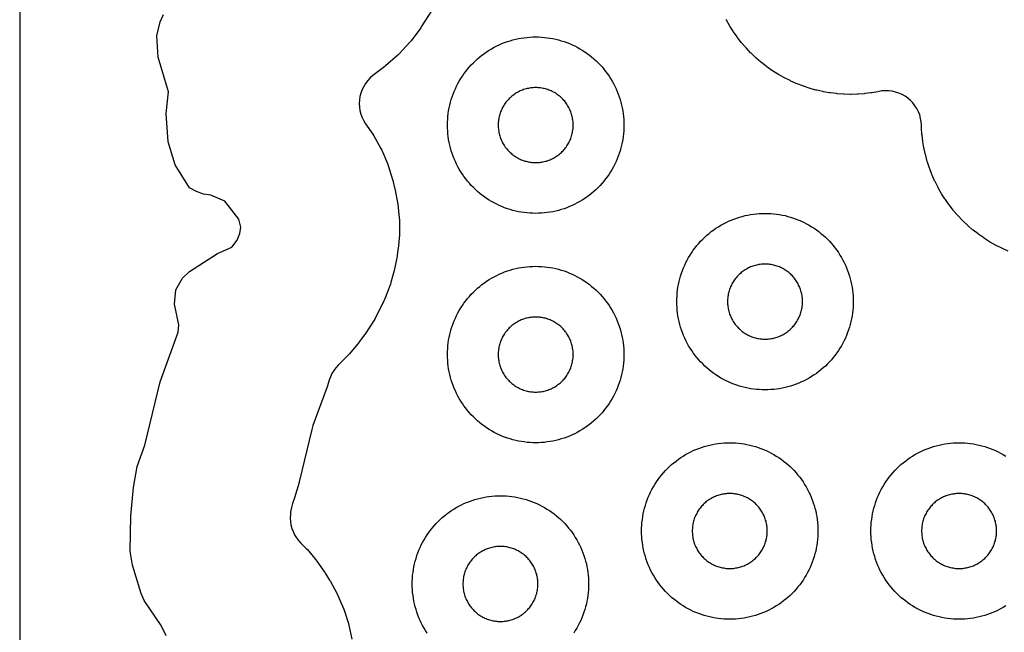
# Model space of a CAD drawing. Header units: millimetres. Extents: x 0 to 2500, y 0 to 1250.
# Tile 31 of 140: x 0 to 112, y 645 to 714. Entities that reach past the tile are written whole.
import ezdxf

# ---------------------------------------------------------------- set-up
doc = ezdxf.new("R2010")
doc.units = ezdxf.units.MM
doc.layers.add('CUT', color=1, linetype='Continuous')
doc.layers.add('SHEET_BORDER_NOCUT', color=8, linetype='Continuous')

msp = doc.modelspace()

# ---------------------------------------------------------------- linework, layer by layer
at = {"layer": 'CUT'}
for points in [[(46.78, 715.55), (45.52, 713.63), (45.46, 713.54), (44.37, 712.06), (44.23, 711.89), (43.03, 710.58), (42.87, 710.42), (41.48, 709.22), (41.39, 709.15), (40.05, 708.11), (39.74, 707.85), (39.46, 707.55), (39.22, 707.23), (39, 706.89), (38.82, 706.52), (38.68, 706.14), (38.58, 705.75), (38.52, 705.35), (38.5, 704.94), (38.52, 704.54), (38.58, 704.14), (38.68, 703.75), (38.83, 703.37), (39, 703), (39.22, 702.66), (40.05, 701.46), (40.16, 701.29), (40.96, 699.84), (41.05, 699.66), (41.7, 698.14), (41.77, 697.94), (42.27, 696.32), (42.3, 696.22), (42.51, 695.4), (42.53, 695.31), (42.85, 693.74), (42.87, 693.55), (43.03, 692), (43.04, 691.81), (43.05, 690.26), (43.04, 690.06), (42.9, 688.47), (42.88, 688.37), (42.79, 687.73), (42.78, 687.64), (42.51, 686.19), (42.47, 686.02), (42.08, 684.65), (42.02, 684.48), (41.5, 683.11), (41.47, 683.02), (41.19, 682.38), (41.14, 682.27), (40.29, 680.58), (40.17, 680.38), (39.13, 678.79), (39.06, 678.69), (38.53, 677.97), (38.47, 677.89), (37.39, 676.58), (37.25, 676.43), (36.11, 675.31), (35.84, 675.01), (35.6, 674.69), (35.39, 674.34), (35.22, 673.98), (35.08, 673.6), (34.89, 672.95), (34.85, 672.84), (33.25, 668.44), (33.12, 668.01), (31.7, 662.08), (31.67, 661.98), (31.16, 660.26), (31.13, 660.16), (30.94, 659.62), (30.8, 659.15), (30.72, 658.67), (30.69, 658.37), (30.68, 657.97), (30.7, 657.58), (30.75, 657.19), (30.85, 656.8), (30.99, 656.43), (31.16, 656.07), (31.37, 655.74), (31.6, 655.42), (31.87, 655.13), (32.48, 654.53), (32.61, 654.39), (33.58, 653.23), (33.7, 653.08), (34.59, 651.8), (34.64, 651.72), (35.13, 650.93), (35.18, 650.84), (35.99, 649.39), (36.08, 649.21), (36.72, 647.73), (36.79, 647.54), (37.27, 646.01), (37.32, 645.82), (37.65, 644.24)], [(16.6, 644.62), (16.03, 645.8), (14.12, 648.62), (13.79, 649.42), (12.79, 652.63), (12.51, 654.22), (12.6, 658.23), (12.91, 661.44), (13.33, 663.82), (14.19, 666.24), (15.91, 673.42), (17.96, 679.04), (18.05, 679.88), (17.55, 682.22), (17.7, 683.82), (18.44, 685.15), (19.25, 685.92), (22.43, 687.94), (24.04, 688.66), (24.64, 689.47), (24.96, 690.21), (25.07, 690.94), (24.84, 691.85), (23.25, 693.89), (21.68, 694.58), (20.84, 694.66), (20.05, 694.96), (19.24, 695.39), (17.64, 697.99), (16.85, 700.62), (16.59, 703.82), (16.87, 706.26), (15.7, 710.21), (15.55, 712.63), (15.92, 714.21), (16.29, 715.04)], [(112.05, 688.23), (111.42, 688.5), (111.33, 688.55), (110.72, 688.86), (110.63, 688.9), (110.04, 689.24), (109.95, 689.29), (109.37, 689.66), (109.29, 689.71), (108.73, 690.11), (108.65, 690.17), (108.11, 690.59), (108.03, 690.65), (107.51, 691.1), (107.44, 691.17), (106.94, 691.64), (106.87, 691.71), (106.4, 692.21), (106.33, 692.28), (105.88, 692.8), (105.82, 692.88), (105.4, 693.42), (105.34, 693.5), (104.94, 694.06), (104.89, 694.14), (104.52, 694.72), (104.47, 694.8), (104.13, 695.4), (104.09, 695.49), (103.78, 696.1), (103.73, 696.19), (103.46, 696.82), (103.42, 696.91), (103.17, 697.55), (103.14, 697.64), (102.92, 698.3), (102.89, 698.39), (102.71, 699.05), (102.69, 699.15), (102.54, 699.82), (102.52, 699.91), (102.4, 700.59), (102.39, 700.69), (102.3, 701.37), (102.29, 701.47), (102.24, 702.15), (102.24, 702.25), (102.23, 702.5), (102.2, 702.89), (102.13, 703.27), (102.03, 703.65), (101.89, 704.02), (101.71, 704.37), (101.5, 704.7), (101.26, 705.01), (100.99, 705.29), (100.69, 705.55), (100.37, 705.78), (100.03, 705.97), (99.67, 706.13), (99.3, 706.25), (98.92, 706.34), (98.53, 706.39), (98.13, 706.4), (97.74, 706.37), (97.43, 706.31), (97.43, 706.32), (97.28, 706.29), (96.61, 706.17), (96.51, 706.15), (95.83, 706.07), (95.73, 706.06), (95.04, 706.01), (94.95, 706.01), (94.26, 705.99), (94.16, 705.99), (93.47, 706.01), (93.38, 706.01), (92.69, 706.06), (92.59, 706.07), (91.91, 706.15), (91.81, 706.17), (91.14, 706.29), (91.04, 706.31), (90.37, 706.46), (90.27, 706.48), (89.61, 706.66), (89.52, 706.69), (88.87, 706.91), (88.77, 706.94), (88.13, 707.19), (88.04, 707.23), (87.41, 707.5), (87.33, 707.55), (86.71, 707.86), (86.62, 707.9), (86.03, 708.24), (85.94, 708.29), (85.36, 708.66), (85.28, 708.71), (84.72, 709.11), (84.64, 709.17), (84.1, 709.59), (84.02, 709.65), (83.5, 710.1), (83.43, 710.17), (82.93, 710.64), (82.86, 710.71), (82.39, 711.21), (82.32, 711.28), (81.87, 711.8), (81.81, 711.88), (81.39, 712.42), (81.33, 712.5), (80.93, 713.06), (80.88, 713.14), (80.51, 713.72), (80.46, 713.8), (80.12, 714.4), (80.08, 714.49)], [(111.78, 648.01), (111.5, 647.84), (111.21, 647.68), (110.92, 647.53), (110.63, 647.39), (110.33, 647.26), (110.02, 647.14), (109.71, 647.03), (109.4, 646.93), (109.09, 646.84), (108.77, 646.76), (108.45, 646.69), (108.13, 646.63), (107.81, 646.59), (107.48, 646.55), (107.15, 646.52), (106.83, 646.51), (106.5, 646.5), (106.17, 646.51), (105.85, 646.52), (105.52, 646.55), (105.2, 646.59), (104.87, 646.63), (104.55, 646.69), (104.23, 646.76), (103.91, 646.84), (103.6, 646.93), (103.29, 647.03), (102.98, 647.14), (102.67, 647.26), (102.37, 647.39), (102.08, 647.53), (101.79, 647.68), (101.5, 647.84), (101.22, 648.01), (100.94, 648.19), (100.68, 648.37), (100.41, 648.57), (100.16, 648.77), (99.91, 648.98), (99.66, 649.2), (99.43, 649.43), (99.2, 649.66), (98.98, 649.91), (98.77, 650.16), (98.57, 650.41), (98.37, 650.68), (98.19, 650.94), (98.01, 651.22), (97.84, 651.5), (97.68, 651.79), (97.53, 652.08), (97.39, 652.37), (97.26, 652.67), (97.14, 652.98), (97.03, 653.29), (96.93, 653.6), (96.84, 653.91), (96.76, 654.23), (96.69, 654.55), (96.63, 654.87), (96.59, 655.2), (96.55, 655.52), (96.52, 655.85), (96.51, 656.17), (96.5, 656.5), (96.51, 656.83), (96.52, 657.15), (96.55, 657.48), (96.59, 657.81), (96.63, 658.13), (96.69, 658.45), (96.76, 658.77), (96.84, 659.09), (96.93, 659.4), (97.03, 659.71), (97.14, 660.02), (97.26, 660.33), (97.39, 660.63), (97.53, 660.92), (97.68, 661.21), (97.84, 661.5), (98.01, 661.78), (98.19, 662.06), (98.37, 662.33), (98.57, 662.59), (98.77, 662.84), (98.98, 663.09), (99.2, 663.34), (99.43, 663.57), (99.66, 663.8), (99.91, 664.02), (100.16, 664.23), (100.41, 664.43), (100.68, 664.63), (100.94, 664.82), (101.22, 664.99), (101.5, 665.16), (101.79, 665.32), (102.08, 665.47), (102.37, 665.61), (102.67, 665.74), (102.98, 665.86), (103.29, 665.97), (103.6, 666.07), (103.91, 666.16), (104.23, 666.24), (104.55, 666.31), (104.87, 666.37), (105.2, 666.41), (105.52, 666.45), (105.85, 666.48), (106.17, 666.49), (106.5, 666.5), (106.83, 666.49), (107.15, 666.48), (107.48, 666.45), (107.81, 666.41), (108.13, 666.37), (108.45, 666.31), (108.77, 666.24), (109.09, 666.16), (109.4, 666.07), (109.71, 665.97), (110.02, 665.86), (110.33, 665.74), (110.63, 665.61), (110.92, 665.47), (111.21, 665.32), (111.5, 665.16), (111.78, 664.99)], [(46.19, 644.94), (46.01, 645.22), (45.84, 645.5), (45.68, 645.79), (45.53, 646.08), (45.39, 646.37), (45.26, 646.67), (45.14, 646.98), (45.03, 647.29), (44.93, 647.6), (44.84, 647.91), (44.76, 648.23), (44.69, 648.55), (44.63, 648.87), (44.59, 649.2), (44.55, 649.52), (44.52, 649.85), (44.51, 650.17), (44.5, 650.5), (44.51, 650.83), (44.52, 651.15), (44.55, 651.48), (44.59, 651.81), (44.63, 652.13), (44.69, 652.45), (44.76, 652.77), (44.84, 653.09), (44.93, 653.4), (45.03, 653.71), (45.14, 654.02), (45.26, 654.33), (45.39, 654.63), (45.53, 654.92), (45.68, 655.21), (45.84, 655.5), (46.01, 655.78), (46.19, 656.06), (46.37, 656.33), (46.57, 656.59), (46.77, 656.84), (46.98, 657.09), (47.2, 657.34), (47.43, 657.57), (47.66, 657.8), (47.91, 658.02), (48.16, 658.23), (48.41, 658.43), (48.68, 658.63), (48.94, 658.82), (49.22, 658.99), (49.5, 659.16), (49.79, 659.32), (50.08, 659.47), (50.37, 659.61), (50.67, 659.74), (50.98, 659.86), (51.29, 659.97), (51.6, 660.07), (51.91, 660.16), (52.23, 660.24), (52.55, 660.31), (52.87, 660.37), (53.2, 660.41), (53.52, 660.45), (53.85, 660.48), (54.17, 660.49), (54.5, 660.5), (54.83, 660.49), (55.15, 660.48), (55.48, 660.45), (55.81, 660.41), (56.13, 660.37), (56.45, 660.31), (56.77, 660.24), (57.09, 660.16), (57.4, 660.07), (57.71, 659.97), (58.02, 659.86), (58.33, 659.74), (58.63, 659.61), (58.92, 659.47), (59.21, 659.32), (59.5, 659.16), (59.78, 658.99), (60.06, 658.82), (60.33, 658.63), (60.59, 658.43), (60.84, 658.23), (61.09, 658.02), (61.34, 657.8), (61.57, 657.57), (61.8, 657.34), (62.02, 657.09), (62.23, 656.84), (62.43, 656.59), (62.63, 656.33), (62.82, 656.06), (62.99, 655.78), (63.16, 655.5), (63.32, 655.21), (63.47, 654.92), (63.61, 654.63), (63.74, 654.33), (63.86, 654.02), (63.97, 653.71), (64.07, 653.4), (64.16, 653.09), (64.24, 652.77), (64.31, 652.45), (64.37, 652.13), (64.41, 651.81), (64.45, 651.48), (64.48, 651.15), (64.49, 650.83), (64.5, 650.5), (64.49, 650.17), (64.48, 649.85), (64.45, 649.52), (64.41, 649.2), (64.37, 648.87), (64.31, 648.55), (64.24, 648.23), (64.16, 647.91), (64.07, 647.6), (63.97, 647.29), (63.86, 646.98), (63.74, 646.67), (63.61, 646.37), (63.47, 646.08), (63.32, 645.79), (63.16, 645.5), (62.99, 645.22), (62.82, 644.94)]]:
    msp.add_lwpolyline(points, dxfattribs=at)
for points in [[(68.49, 702.17), (68.48, 701.85), (68.45, 701.52), (68.41, 701.2), (68.37, 700.87), (68.31, 700.55), (68.24, 700.23), (68.16, 699.91), (68.07, 699.6), (67.97, 699.29), (67.86, 698.98), (67.74, 698.67), (67.61, 698.37), (67.47, 698.08), (67.32, 697.79), (67.16, 697.5), (66.99, 697.22), (66.82, 696.94), (66.63, 696.68), (66.43, 696.41), (66.23, 696.16), (66.02, 695.91), (65.8, 695.66), (65.57, 695.43), (65.34, 695.2), (65.09, 694.98), (64.84, 694.77), (64.59, 694.57), (64.33, 694.37), (64.06, 694.19), (63.78, 694.01), (63.5, 693.84), (63.21, 693.68), (62.92, 693.53), (62.63, 693.39), (62.33, 693.26), (62.02, 693.14), (61.71, 693.03), (61.4, 692.93), (61.09, 692.84), (60.77, 692.76), (60.45, 692.69), (60.13, 692.63), (59.81, 692.59), (59.48, 692.55), (59.15, 692.52), (58.83, 692.51), (58.5, 692.5), (58.17, 692.51), (57.85, 692.52), (57.52, 692.55), (57.2, 692.59), (56.87, 692.63), (56.55, 692.69), (56.23, 692.76), (55.91, 692.84), (55.6, 692.93), (55.29, 693.03), (54.98, 693.14), (54.67, 693.26), (54.37, 693.39), (54.08, 693.53), (53.79, 693.68), (53.5, 693.84), (53.22, 694.01), (52.94, 694.19), (52.68, 694.37), (52.41, 694.57), (52.16, 694.77), (51.91, 694.98), (51.66, 695.2), (51.43, 695.43), (51.2, 695.66), (50.98, 695.91), (50.77, 696.16), (50.57, 696.41), (50.37, 696.68), (50.19, 696.94), (50.01, 697.22), (49.84, 697.5), (49.68, 697.79), (49.53, 698.08), (49.39, 698.37), (49.26, 698.67), (49.14, 698.98), (49.03, 699.29), (48.93, 699.6), (48.84, 699.91), (48.76, 700.23), (48.69, 700.55), (48.63, 700.87), (48.59, 701.2), (48.55, 701.52), (48.52, 701.85), (48.51, 702.17), (48.5, 702.5), (48.51, 702.83), (48.52, 703.15), (48.55, 703.48), (48.59, 703.81), (48.63, 704.13), (48.69, 704.45), (48.76, 704.77), (48.84, 705.09), (48.93, 705.4), (49.03, 705.71), (49.14, 706.02), (49.26, 706.33), (49.39, 706.63), (49.53, 706.92), (49.68, 707.21), (49.84, 707.5), (50.01, 707.78), (50.19, 708.06), (50.37, 708.33), (50.57, 708.59), (50.77, 708.84), (50.98, 709.09), (51.2, 709.34), (51.43, 709.57), (51.66, 709.8), (51.91, 710.02), (52.16, 710.23), (52.41, 710.43), (52.68, 710.63), (52.94, 710.82), (53.22, 710.99), (53.5, 711.16), (53.79, 711.32), (54.08, 711.47), (54.37, 711.61), (54.67, 711.74), (54.98, 711.86), (55.29, 711.97), (55.6, 712.07), (55.91, 712.16), (56.23, 712.24), (56.55, 712.31), (56.87, 712.37), (57.2, 712.41), (57.52, 712.45), (57.85, 712.48), (58.17, 712.49), (58.5, 712.5), (58.83, 712.49), (59.15, 712.48), (59.48, 712.45), (59.81, 712.41), (60.13, 712.37), (60.45, 712.31), (60.77, 712.24), (61.09, 712.16), (61.4, 712.07), (61.71, 711.97), (62.02, 711.86), (62.33, 711.74), (62.63, 711.61), (62.92, 711.47), (63.21, 711.32), (63.5, 711.16), (63.78, 710.99), (64.06, 710.82), (64.33, 710.63), (64.59, 710.43), (64.84, 710.23), (65.09, 710.02), (65.34, 709.8), (65.57, 709.57), (65.8, 709.34), (66.02, 709.09), (66.23, 708.84), (66.43, 708.59), (66.63, 708.33), (66.82, 708.06), (66.99, 707.78), (67.16, 707.5), (67.32, 707.21), (67.47, 706.92), (67.61, 706.63), (67.74, 706.33), (67.86, 706.02), (67.97, 705.71), (68.07, 705.4), (68.16, 705.09), (68.24, 704.77), (68.31, 704.45), (68.37, 704.13), (68.41, 703.81), (68.45, 703.48), (68.48, 703.15), (68.49, 702.83), (68.5, 702.5)], [(62.75, 702.64), (62.74, 702.78), (62.73, 702.92), (62.71, 703.06), (62.69, 703.19), (62.67, 703.33), (62.64, 703.47), (62.61, 703.6), (62.57, 703.73), (62.52, 703.87), (62.48, 704), (62.43, 704.13), (62.37, 704.25), (62.31, 704.38), (62.25, 704.5), (62.18, 704.63), (62.11, 704.74), (62.03, 704.86), (61.95, 704.98), (61.87, 705.09), (61.79, 705.2), (61.7, 705.3), (61.6, 705.41), (61.51, 705.51), (61.41, 705.6), (61.3, 705.7), (61.2, 705.79), (61.09, 705.87), (60.98, 705.95), (60.86, 706.03), (60.74, 706.11), (60.63, 706.18), (60.5, 706.25), (60.38, 706.31), (60.25, 706.37), (60.13, 706.43), (60, 706.48), (59.87, 706.52), (59.73, 706.57), (59.6, 706.61), (59.47, 706.64), (59.33, 706.67), (59.19, 706.69), (59.06, 706.71), (58.92, 706.73), (58.78, 706.74), (58.64, 706.75), (58.5, 706.75), (58.36, 706.75), (58.22, 706.74), (58.08, 706.73), (57.95, 706.71), (57.81, 706.69), (57.67, 706.67), (57.54, 706.64), (57.4, 706.61), (57.27, 706.57), (57.13, 706.52), (57, 706.48), (56.87, 706.43), (56.75, 706.37), (56.62, 706.31), (56.5, 706.25), (56.38, 706.18), (56.26, 706.11), (56.14, 706.03), (56.02, 705.95), (55.91, 705.87), (55.8, 705.79), (55.7, 705.7), (55.6, 705.6), (55.5, 705.51), (55.4, 705.41), (55.31, 705.3), (55.22, 705.2), (55.13, 705.09), (55.05, 704.98), (54.97, 704.86), (54.89, 704.74), (54.82, 704.63), (54.75, 704.5), (54.69, 704.38), (54.63, 704.25), (54.57, 704.13), (54.52, 704), (54.48, 703.87), (54.43, 703.73), (54.4, 703.6), (54.36, 703.47), (54.33, 703.33), (54.31, 703.19), (54.29, 703.06), (54.27, 702.92), (54.26, 702.78), (54.25, 702.64), (54.25, 702.5), (54.25, 702.36), (54.26, 702.22), (54.27, 702.08), (54.29, 701.95), (54.31, 701.81), (54.33, 701.67), (54.36, 701.54), (54.4, 701.4), (54.43, 701.27), (54.48, 701.13), (54.52, 701), (54.57, 700.87), (54.63, 700.75), (54.69, 700.62), (54.75, 700.5), (54.82, 700.38), (54.89, 700.26), (54.97, 700.14), (55.05, 700.02), (55.13, 699.91), (55.22, 699.8), (55.31, 699.7), (55.4, 699.6), (55.5, 699.5), (55.6, 699.4), (55.7, 699.31), (55.8, 699.22), (55.91, 699.13), (56.02, 699.05), (56.14, 698.97), (56.26, 698.89), (56.38, 698.82), (56.5, 698.75), (56.62, 698.69), (56.75, 698.63), (56.87, 698.57), (57, 698.52), (57.13, 698.48), (57.27, 698.43), (57.4, 698.4), (57.54, 698.36), (57.67, 698.33), (57.81, 698.31), (57.95, 698.29), (58.08, 698.27), (58.22, 698.26), (58.36, 698.25), (58.5, 698.25), (58.64, 698.25), (58.78, 698.26), (58.92, 698.27), (59.06, 698.29), (59.19, 698.31), (59.33, 698.33), (59.47, 698.36), (59.6, 698.4), (59.73, 698.43), (59.87, 698.48), (60, 698.52), (60.13, 698.57), (60.25, 698.63), (60.38, 698.69), (60.5, 698.75), (60.63, 698.82), (60.74, 698.89), (60.86, 698.97), (60.98, 699.05), (61.09, 699.13), (61.2, 699.22), (61.3, 699.31), (61.41, 699.4), (61.51, 699.5), (61.6, 699.6), (61.7, 699.7), (61.79, 699.8), (61.87, 699.91), (61.95, 700.02), (62.03, 700.14), (62.11, 700.26), (62.18, 700.38), (62.25, 700.5), (62.31, 700.62), (62.37, 700.75), (62.43, 700.87), (62.48, 701), (62.52, 701.13), (62.57, 701.27), (62.61, 701.4), (62.64, 701.54), (62.67, 701.67), (62.69, 701.81), (62.71, 701.95), (62.73, 702.08), (62.74, 702.22), (62.75, 702.36), (62.75, 702.5)], [(94.49, 682.17), (94.48, 681.85), (94.45, 681.52), (94.41, 681.2), (94.37, 680.87), (94.31, 680.55), (94.24, 680.23), (94.16, 679.91), (94.07, 679.6), (93.97, 679.29), (93.86, 678.98), (93.74, 678.67), (93.61, 678.37), (93.47, 678.08), (93.32, 677.79), (93.16, 677.5), (92.99, 677.22), (92.82, 676.94), (92.63, 676.68), (92.43, 676.41), (92.23, 676.16), (92.02, 675.91), (91.8, 675.66), (91.57, 675.43), (91.34, 675.2), (91.09, 674.98), (90.84, 674.77), (90.59, 674.57), (90.33, 674.37), (90.06, 674.19), (89.78, 674.01), (89.5, 673.84), (89.21, 673.68), (88.92, 673.53), (88.63, 673.39), (88.33, 673.26), (88.02, 673.14), (87.71, 673.03), (87.4, 672.93), (87.09, 672.84), (86.77, 672.76), (86.45, 672.69), (86.13, 672.63), (85.81, 672.59), (85.48, 672.55), (85.15, 672.52), (84.83, 672.51), (84.5, 672.5), (84.17, 672.51), (83.85, 672.52), (83.52, 672.55), (83.2, 672.59), (82.87, 672.63), (82.55, 672.69), (82.23, 672.76), (81.91, 672.84), (81.6, 672.93), (81.29, 673.03), (80.98, 673.14), (80.67, 673.26), (80.37, 673.39), (80.08, 673.53), (79.79, 673.68), (79.5, 673.84), (79.22, 674.01), (78.94, 674.19), (78.68, 674.37), (78.41, 674.57), (78.16, 674.77), (77.91, 674.98), (77.66, 675.2), (77.43, 675.43), (77.2, 675.66), (76.98, 675.91), (76.77, 676.16), (76.57, 676.41), (76.37, 676.68), (76.19, 676.94), (76.01, 677.22), (75.84, 677.5), (75.68, 677.79), (75.53, 678.08), (75.39, 678.37), (75.26, 678.67), (75.14, 678.98), (75.03, 679.29), (74.93, 679.6), (74.84, 679.91), (74.76, 680.23), (74.69, 680.55), (74.63, 680.87), (74.59, 681.2), (74.55, 681.52), (74.52, 681.85), (74.51, 682.17), (74.5, 682.5), (74.51, 682.83), (74.52, 683.15), (74.55, 683.48), (74.59, 683.81), (74.63, 684.13), (74.69, 684.45), (74.76, 684.77), (74.84, 685.09), (74.93, 685.4), (75.03, 685.71), (75.14, 686.02), (75.26, 686.33), (75.39, 686.63), (75.53, 686.92), (75.68, 687.21), (75.84, 687.5), (76.01, 687.78), (76.19, 688.06), (76.37, 688.33), (76.57, 688.59), (76.77, 688.84), (76.98, 689.09), (77.2, 689.34), (77.43, 689.57), (77.66, 689.8), (77.91, 690.02), (78.16, 690.23), (78.41, 690.43), (78.68, 690.63), (78.94, 690.82), (79.22, 690.99), (79.5, 691.16), (79.79, 691.32), (80.08, 691.47), (80.37, 691.61), (80.67, 691.74), (80.98, 691.86), (81.29, 691.97), (81.6, 692.07), (81.91, 692.16), (82.23, 692.24), (82.55, 692.31), (82.87, 692.37), (83.2, 692.41), (83.52, 692.45), (83.85, 692.48), (84.17, 692.49), (84.5, 692.5), (84.83, 692.49), (85.15, 692.48), (85.48, 692.45), (85.81, 692.41), (86.13, 692.37), (86.45, 692.31), (86.77, 692.24), (87.09, 692.16), (87.4, 692.07), (87.71, 691.97), (88.02, 691.86), (88.33, 691.74), (88.63, 691.61), (88.92, 691.47), (89.21, 691.32), (89.5, 691.16), (89.78, 690.99), (90.06, 690.82), (90.33, 690.63), (90.59, 690.43), (90.84, 690.23), (91.09, 690.02), (91.34, 689.8), (91.57, 689.57), (91.8, 689.34), (92.02, 689.09), (92.23, 688.84), (92.43, 688.59), (92.63, 688.33), (92.82, 688.06), (92.99, 687.78), (93.16, 687.5), (93.32, 687.21), (93.47, 686.92), (93.61, 686.63), (93.74, 686.33), (93.86, 686.02), (93.97, 685.71), (94.07, 685.4), (94.16, 685.09), (94.24, 684.77), (94.31, 684.45), (94.37, 684.13), (94.41, 683.81), (94.45, 683.48), (94.48, 683.15), (94.49, 682.83), (94.5, 682.5)], [(68.49, 676.17), (68.48, 675.85), (68.45, 675.52), (68.41, 675.2), (68.37, 674.87), (68.31, 674.55), (68.24, 674.23), (68.16, 673.91), (68.07, 673.6), (67.97, 673.29), (67.86, 672.98), (67.74, 672.67), (67.61, 672.37), (67.47, 672.08), (67.32, 671.79), (67.16, 671.5), (66.99, 671.22), (66.82, 670.94), (66.63, 670.68), (66.43, 670.41), (66.23, 670.16), (66.02, 669.91), (65.8, 669.66), (65.57, 669.43), (65.34, 669.2), (65.09, 668.98), (64.84, 668.77), (64.59, 668.57), (64.33, 668.37), (64.06, 668.19), (63.78, 668.01), (63.5, 667.84), (63.21, 667.68), (62.92, 667.53), (62.63, 667.39), (62.33, 667.26), (62.02, 667.14), (61.71, 667.03), (61.4, 666.93), (61.09, 666.84), (60.77, 666.76), (60.45, 666.69), (60.13, 666.63), (59.81, 666.59), (59.48, 666.55), (59.15, 666.52), (58.83, 666.51), (58.5, 666.5), (58.17, 666.51), (57.85, 666.52), (57.52, 666.55), (57.2, 666.59), (56.87, 666.63), (56.55, 666.69), (56.23, 666.76), (55.91, 666.84), (55.6, 666.93), (55.29, 667.03), (54.98, 667.14), (54.67, 667.26), (54.37, 667.39), (54.08, 667.53), (53.79, 667.68), (53.5, 667.84), (53.22, 668.01), (52.94, 668.19), (52.68, 668.37), (52.41, 668.57), (52.16, 668.77), (51.91, 668.98), (51.66, 669.2), (51.43, 669.43), (51.2, 669.66), (50.98, 669.91), (50.77, 670.16), (50.57, 670.41), (50.37, 670.68), (50.19, 670.94), (50.01, 671.22), (49.84, 671.5), (49.68, 671.79), (49.53, 672.08), (49.39, 672.37), (49.26, 672.67), (49.14, 672.98), (49.03, 673.29), (48.93, 673.6), (48.84, 673.91), (48.76, 674.23), (48.69, 674.55), (48.63, 674.87), (48.59, 675.2), (48.55, 675.52), (48.52, 675.85), (48.51, 676.17), (48.5, 676.5), (48.51, 676.83), (48.52, 677.15), (48.55, 677.48), (48.59, 677.81), (48.63, 678.13), (48.69, 678.45), (48.76, 678.77), (48.84, 679.09), (48.93, 679.4), (49.03, 679.71), (49.14, 680.02), (49.26, 680.33), (49.39, 680.63), (49.53, 680.92), (49.68, 681.21), (49.84, 681.5), (50.01, 681.78), (50.19, 682.06), (50.37, 682.33), (50.57, 682.59), (50.77, 682.84), (50.98, 683.09), (51.2, 683.34), (51.43, 683.57), (51.66, 683.8), (51.91, 684.02), (52.16, 684.23), (52.41, 684.43), (52.68, 684.63), (52.94, 684.82), (53.22, 684.99), (53.5, 685.16), (53.79, 685.32), (54.08, 685.47), (54.37, 685.61), (54.67, 685.74), (54.98, 685.86), (55.29, 685.97), (55.6, 686.07), (55.91, 686.16), (56.23, 686.24), (56.55, 686.31), (56.87, 686.37), (57.2, 686.41), (57.52, 686.45), (57.85, 686.48), (58.17, 686.49), (58.5, 686.5), (58.83, 686.49), (59.15, 686.48), (59.48, 686.45), (59.81, 686.41), (60.13, 686.37), (60.45, 686.31), (60.77, 686.24), (61.09, 686.16), (61.4, 686.07), (61.71, 685.97), (62.02, 685.86), (62.33, 685.74), (62.63, 685.61), (62.92, 685.47), (63.21, 685.32), (63.5, 685.16), (63.78, 684.99), (64.06, 684.82), (64.33, 684.63), (64.59, 684.43), (64.84, 684.23), (65.09, 684.02), (65.34, 683.8), (65.57, 683.57), (65.8, 683.34), (66.02, 683.09), (66.23, 682.84), (66.43, 682.59), (66.63, 682.33), (66.82, 682.06), (66.99, 681.78), (67.16, 681.5), (67.32, 681.21), (67.47, 680.92), (67.61, 680.63), (67.74, 680.33), (67.86, 680.02), (67.97, 679.71), (68.07, 679.4), (68.16, 679.09), (68.24, 678.77), (68.31, 678.45), (68.37, 678.13), (68.41, 677.81), (68.45, 677.48), (68.48, 677.15), (68.49, 676.83), (68.5, 676.5)], [(88.75, 682.64), (88.74, 682.78), (88.73, 682.92), (88.71, 683.06), (88.69, 683.19), (88.67, 683.33), (88.64, 683.47), (88.61, 683.6), (88.57, 683.73), (88.52, 683.87), (88.48, 684), (88.43, 684.13), (88.37, 684.25), (88.31, 684.38), (88.25, 684.5), (88.18, 684.63), (88.11, 684.74), (88.03, 684.86), (87.95, 684.98), (87.87, 685.09), (87.79, 685.2), (87.7, 685.3), (87.6, 685.41), (87.51, 685.51), (87.41, 685.6), (87.3, 685.7), (87.2, 685.79), (87.09, 685.87), (86.98, 685.95), (86.86, 686.03), (86.74, 686.11), (86.63, 686.18), (86.5, 686.25), (86.38, 686.31), (86.25, 686.37), (86.13, 686.43), (86, 686.48), (85.87, 686.52), (85.73, 686.57), (85.6, 686.61), (85.47, 686.64), (85.33, 686.67), (85.19, 686.69), (85.06, 686.71), (84.92, 686.73), (84.78, 686.74), (84.64, 686.75), (84.5, 686.75), (84.36, 686.75), (84.22, 686.74), (84.08, 686.73), (83.95, 686.71), (83.81, 686.69), (83.67, 686.67), (83.54, 686.64), (83.4, 686.61), (83.27, 686.57), (83.13, 686.52), (83, 686.48), (82.87, 686.43), (82.75, 686.37), (82.62, 686.31), (82.5, 686.25), (82.38, 686.18), (82.26, 686.11), (82.14, 686.03), (82.02, 685.95), (81.91, 685.87), (81.8, 685.79), (81.7, 685.7), (81.6, 685.6), (81.5, 685.51), (81.4, 685.41), (81.31, 685.3), (81.22, 685.2), (81.13, 685.09), (81.05, 684.98), (80.97, 684.86), (80.89, 684.74), (80.82, 684.63), (80.75, 684.5), (80.69, 684.38), (80.63, 684.25), (80.57, 684.13), (80.52, 684), (80.48, 683.87), (80.43, 683.73), (80.4, 683.6), (80.36, 683.47), (80.33, 683.33), (80.31, 683.19), (80.29, 683.06), (80.27, 682.92), (80.26, 682.78), (80.25, 682.64), (80.25, 682.5), (80.25, 682.36), (80.26, 682.22), (80.27, 682.08), (80.29, 681.95), (80.31, 681.81), (80.33, 681.67), (80.36, 681.54), (80.4, 681.4), (80.43, 681.27), (80.48, 681.13), (80.52, 681), (80.57, 680.87), (80.63, 680.75), (80.69, 680.62), (80.75, 680.5), (80.82, 680.38), (80.89, 680.26), (80.97, 680.14), (81.05, 680.02), (81.13, 679.91), (81.22, 679.8), (81.31, 679.7), (81.4, 679.6), (81.5, 679.5), (81.6, 679.4), (81.7, 679.31), (81.8, 679.22), (81.91, 679.13), (82.02, 679.05), (82.14, 678.97), (82.26, 678.89), (82.38, 678.82), (82.5, 678.75), (82.62, 678.69), (82.75, 678.63), (82.87, 678.57), (83, 678.52), (83.13, 678.48), (83.27, 678.43), (83.4, 678.4), (83.54, 678.36), (83.67, 678.33), (83.81, 678.31), (83.95, 678.29), (84.08, 678.27), (84.22, 678.26), (84.36, 678.25), (84.5, 678.25), (84.64, 678.25), (84.78, 678.26), (84.92, 678.27), (85.06, 678.29), (85.19, 678.31), (85.33, 678.33), (85.47, 678.36), (85.6, 678.4), (85.73, 678.43), (85.87, 678.48), (86, 678.52), (86.13, 678.57), (86.25, 678.63), (86.38, 678.69), (86.5, 678.75), (86.63, 678.82), (86.74, 678.89), (86.86, 678.97), (86.98, 679.05), (87.09, 679.13), (87.2, 679.22), (87.3, 679.31), (87.41, 679.4), (87.51, 679.5), (87.6, 679.6), (87.7, 679.7), (87.79, 679.8), (87.87, 679.91), (87.95, 680.02), (88.03, 680.14), (88.11, 680.26), (88.18, 680.38), (88.25, 680.5), (88.31, 680.62), (88.37, 680.75), (88.43, 680.87), (88.48, 681), (88.52, 681.13), (88.57, 681.27), (88.61, 681.4), (88.64, 681.54), (88.67, 681.67), (88.69, 681.81), (88.71, 681.95), (88.73, 682.08), (88.74, 682.22), (88.75, 682.36), (88.75, 682.5)], [(62.75, 676.64), (62.74, 676.78), (62.73, 676.92), (62.71, 677.06), (62.69, 677.19), (62.67, 677.33), (62.64, 677.47), (62.61, 677.6), (62.57, 677.73), (62.52, 677.87), (62.48, 678), (62.43, 678.13), (62.37, 678.25), (62.31, 678.38), (62.25, 678.5), (62.18, 678.63), (62.11, 678.74), (62.03, 678.86), (61.95, 678.98), (61.87, 679.09), (61.79, 679.2), (61.7, 679.3), (61.6, 679.41), (61.51, 679.51), (61.41, 679.6), (61.3, 679.7), (61.2, 679.79), (61.09, 679.87), (60.98, 679.95), (60.86, 680.03), (60.74, 680.11), (60.63, 680.18), (60.5, 680.25), (60.38, 680.31), (60.25, 680.37), (60.13, 680.43), (60, 680.48), (59.87, 680.52), (59.73, 680.57), (59.6, 680.61), (59.47, 680.64), (59.33, 680.67), (59.19, 680.69), (59.06, 680.71), (58.92, 680.73), (58.78, 680.74), (58.64, 680.75), (58.5, 680.75), (58.36, 680.75), (58.22, 680.74), (58.08, 680.73), (57.95, 680.71), (57.81, 680.69), (57.67, 680.67), (57.54, 680.64), (57.4, 680.61), (57.27, 680.57), (57.13, 680.52), (57, 680.48), (56.87, 680.43), (56.75, 680.37), (56.62, 680.31), (56.5, 680.25), (56.38, 680.18), (56.26, 680.11), (56.14, 680.03), (56.02, 679.95), (55.91, 679.87), (55.8, 679.79), (55.7, 679.7), (55.6, 679.6), (55.5, 679.51), (55.4, 679.41), (55.31, 679.3), (55.22, 679.2), (55.13, 679.09), (55.05, 678.98), (54.97, 678.86), (54.89, 678.74), (54.82, 678.63), (54.75, 678.5), (54.69, 678.38), (54.63, 678.25), (54.57, 678.13), (54.52, 678), (54.48, 677.87), (54.43, 677.73), (54.4, 677.6), (54.36, 677.47), (54.33, 677.33), (54.31, 677.19), (54.29, 677.06), (54.27, 676.92), (54.26, 676.78), (54.25, 676.64), (54.25, 676.5), (54.25, 676.36), (54.26, 676.22), (54.27, 676.08), (54.29, 675.95), (54.31, 675.81), (54.33, 675.67), (54.36, 675.54), (54.4, 675.4), (54.43, 675.27), (54.48, 675.13), (54.52, 675), (54.57, 674.87), (54.63, 674.75), (54.69, 674.62), (54.75, 674.5), (54.82, 674.38), (54.89, 674.26), (54.97, 674.14), (55.05, 674.02), (55.13, 673.91), (55.22, 673.8), (55.31, 673.7), (55.4, 673.6), (55.5, 673.5), (55.6, 673.4), (55.7, 673.31), (55.8, 673.22), (55.91, 673.13), (56.02, 673.05), (56.14, 672.97), (56.26, 672.89), (56.38, 672.82), (56.5, 672.75), (56.62, 672.69), (56.75, 672.63), (56.87, 672.57), (57, 672.52), (57.13, 672.48), (57.27, 672.43), (57.4, 672.4), (57.54, 672.36), (57.67, 672.33), (57.81, 672.31), (57.95, 672.29), (58.08, 672.27), (58.22, 672.26), (58.36, 672.25), (58.5, 672.25), (58.64, 672.25), (58.78, 672.26), (58.92, 672.27), (59.06, 672.29), (59.19, 672.31), (59.33, 672.33), (59.47, 672.36), (59.6, 672.4), (59.73, 672.43), (59.87, 672.48), (60, 672.52), (60.13, 672.57), (60.25, 672.63), (60.38, 672.69), (60.5, 672.75), (60.63, 672.82), (60.74, 672.89), (60.86, 672.97), (60.98, 673.05), (61.09, 673.13), (61.2, 673.22), (61.3, 673.31), (61.41, 673.4), (61.51, 673.5), (61.6, 673.6), (61.7, 673.7), (61.79, 673.8), (61.87, 673.91), (61.95, 674.02), (62.03, 674.14), (62.11, 674.26), (62.18, 674.38), (62.25, 674.5), (62.31, 674.62), (62.37, 674.75), (62.43, 674.87), (62.48, 675), (62.52, 675.13), (62.57, 675.27), (62.61, 675.4), (62.64, 675.54), (62.67, 675.67), (62.69, 675.81), (62.71, 675.95), (62.73, 676.08), (62.74, 676.22), (62.75, 676.36), (62.75, 676.5)], [(90.49, 656.17), (90.48, 655.85), (90.45, 655.52), (90.41, 655.2), (90.37, 654.87), (90.31, 654.55), (90.24, 654.23), (90.16, 653.91), (90.07, 653.6), (89.97, 653.29), (89.86, 652.98), (89.74, 652.67), (89.61, 652.37), (89.47, 652.08), (89.32, 651.79), (89.16, 651.5), (88.99, 651.22), (88.82, 650.94), (88.63, 650.68), (88.43, 650.41), (88.23, 650.16), (88.02, 649.91), (87.8, 649.66), (87.57, 649.43), (87.34, 649.2), (87.09, 648.98), (86.84, 648.77), (86.59, 648.57), (86.33, 648.37), (86.06, 648.19), (85.78, 648.01), (85.5, 647.84), (85.21, 647.68), (84.92, 647.53), (84.63, 647.39), (84.33, 647.26), (84.02, 647.14), (83.71, 647.03), (83.4, 646.93), (83.09, 646.84), (82.77, 646.76), (82.45, 646.69), (82.13, 646.63), (81.81, 646.59), (81.48, 646.55), (81.15, 646.52), (80.83, 646.51), (80.5, 646.5), (80.17, 646.51), (79.85, 646.52), (79.52, 646.55), (79.2, 646.59), (78.87, 646.63), (78.55, 646.69), (78.23, 646.76), (77.91, 646.84), (77.6, 646.93), (77.29, 647.03), (76.98, 647.14), (76.67, 647.26), (76.37, 647.39), (76.08, 647.53), (75.79, 647.68), (75.5, 647.84), (75.22, 648.01), (74.94, 648.19), (74.68, 648.37), (74.41, 648.57), (74.16, 648.77), (73.91, 648.98), (73.66, 649.2), (73.43, 649.43), (73.2, 649.66), (72.98, 649.91), (72.77, 650.16), (72.57, 650.41), (72.37, 650.68), (72.19, 650.94), (72.01, 651.22), (71.84, 651.5), (71.68, 651.79), (71.53, 652.08), (71.39, 652.37), (71.26, 652.67), (71.14, 652.98), (71.03, 653.29), (70.93, 653.6), (70.84, 653.91), (70.76, 654.23), (70.69, 654.55), (70.63, 654.87), (70.59, 655.2), (70.55, 655.52), (70.52, 655.85), (70.51, 656.17), (70.5, 656.5), (70.51, 656.83), (70.52, 657.15), (70.55, 657.48), (70.59, 657.81), (70.63, 658.13), (70.69, 658.45), (70.76, 658.77), (70.84, 659.09), (70.93, 659.4), (71.03, 659.71), (71.14, 660.02), (71.26, 660.33), (71.39, 660.63), (71.53, 660.92), (71.68, 661.21), (71.84, 661.5), (72.01, 661.78), (72.19, 662.06), (72.37, 662.33), (72.57, 662.59), (72.77, 662.84), (72.98, 663.09), (73.2, 663.34), (73.43, 663.57), (73.66, 663.8), (73.91, 664.02), (74.16, 664.23), (74.41, 664.43), (74.68, 664.63), (74.94, 664.82), (75.22, 664.99), (75.5, 665.16), (75.79, 665.32), (76.08, 665.47), (76.37, 665.61), (76.67, 665.74), (76.98, 665.86), (77.29, 665.97), (77.6, 666.07), (77.91, 666.16), (78.23, 666.24), (78.55, 666.31), (78.87, 666.37), (79.2, 666.41), (79.52, 666.45), (79.85, 666.48), (80.17, 666.49), (80.5, 666.5), (80.83, 666.49), (81.15, 666.48), (81.48, 666.45), (81.81, 666.41), (82.13, 666.37), (82.45, 666.31), (82.77, 666.24), (83.09, 666.16), (83.4, 666.07), (83.71, 665.97), (84.02, 665.86), (84.33, 665.74), (84.63, 665.61), (84.92, 665.47), (85.21, 665.32), (85.5, 665.16), (85.78, 664.99), (86.06, 664.82), (86.33, 664.63), (86.59, 664.43), (86.84, 664.23), (87.09, 664.02), (87.34, 663.8), (87.57, 663.57), (87.8, 663.34), (88.02, 663.09), (88.23, 662.84), (88.43, 662.59), (88.63, 662.33), (88.82, 662.06), (88.99, 661.78), (89.16, 661.5), (89.32, 661.21), (89.47, 660.92), (89.61, 660.63), (89.74, 660.33), (89.86, 660.02), (89.97, 659.71), (90.07, 659.4), (90.16, 659.09), (90.24, 658.77), (90.31, 658.45), (90.37, 658.13), (90.41, 657.81), (90.45, 657.48), (90.48, 657.15), (90.49, 656.83), (90.5, 656.5)], [(84.75, 656.64), (84.74, 656.78), (84.73, 656.92), (84.71, 657.06), (84.69, 657.19), (84.67, 657.33), (84.64, 657.47), (84.61, 657.6), (84.57, 657.73), (84.52, 657.87), (84.48, 658), (84.43, 658.13), (84.37, 658.25), (84.31, 658.38), (84.25, 658.5), (84.18, 658.63), (84.11, 658.74), (84.03, 658.86), (83.95, 658.98), (83.87, 659.09), (83.79, 659.2), (83.7, 659.3), (83.6, 659.41), (83.51, 659.51), (83.41, 659.6), (83.3, 659.7), (83.2, 659.79), (83.09, 659.87), (82.98, 659.95), (82.86, 660.03), (82.74, 660.11), (82.63, 660.18), (82.5, 660.25), (82.38, 660.31), (82.25, 660.37), (82.13, 660.43), (82, 660.48), (81.87, 660.52), (81.73, 660.57), (81.6, 660.61), (81.47, 660.64), (81.33, 660.67), (81.19, 660.69), (81.06, 660.71), (80.92, 660.73), (80.78, 660.74), (80.64, 660.75), (80.5, 660.75), (80.36, 660.75), (80.22, 660.74), (80.08, 660.73), (79.95, 660.71), (79.81, 660.69), (79.67, 660.67), (79.54, 660.64), (79.4, 660.61), (79.27, 660.57), (79.13, 660.52), (79, 660.48), (78.87, 660.43), (78.75, 660.37), (78.62, 660.31), (78.5, 660.25), (78.38, 660.18), (78.26, 660.11), (78.14, 660.03), (78.02, 659.95), (77.91, 659.87), (77.8, 659.79), (77.7, 659.7), (77.6, 659.6), (77.5, 659.51), (77.4, 659.41), (77.31, 659.3), (77.22, 659.2), (77.13, 659.09), (77.05, 658.98), (76.97, 658.86), (76.89, 658.74), (76.82, 658.63), (76.75, 658.5), (76.69, 658.38), (76.63, 658.25), (76.57, 658.13), (76.52, 658), (76.48, 657.87), (76.43, 657.73), (76.4, 657.6), (76.36, 657.47), (76.33, 657.33), (76.31, 657.19), (76.29, 657.06), (76.27, 656.92), (76.26, 656.78), (76.25, 656.64), (76.25, 656.5), (76.25, 656.36), (76.26, 656.22), (76.27, 656.08), (76.29, 655.95), (76.31, 655.81), (76.33, 655.67), (76.36, 655.54), (76.4, 655.4), (76.43, 655.27), (76.48, 655.13), (76.52, 655), (76.57, 654.87), (76.63, 654.75), (76.69, 654.62), (76.75, 654.5), (76.82, 654.38), (76.89, 654.26), (76.97, 654.14), (77.05, 654.02), (77.13, 653.91), (77.22, 653.8), (77.31, 653.7), (77.4, 653.6), (77.5, 653.5), (77.6, 653.4), (77.7, 653.31), (77.8, 653.22), (77.91, 653.13), (78.02, 653.05), (78.14, 652.97), (78.26, 652.89), (78.38, 652.82), (78.5, 652.75), (78.62, 652.69), (78.75, 652.63), (78.87, 652.57), (79, 652.52), (79.13, 652.48), (79.27, 652.43), (79.4, 652.4), (79.54, 652.36), (79.67, 652.33), (79.81, 652.31), (79.95, 652.29), (80.08, 652.27), (80.22, 652.26), (80.36, 652.25), (80.5, 652.25), (80.64, 652.25), (80.78, 652.26), (80.92, 652.27), (81.06, 652.29), (81.19, 652.31), (81.33, 652.33), (81.47, 652.36), (81.6, 652.4), (81.73, 652.43), (81.87, 652.48), (82, 652.52), (82.13, 652.57), (82.25, 652.63), (82.38, 652.69), (82.5, 652.75), (82.63, 652.82), (82.74, 652.89), (82.86, 652.97), (82.98, 653.05), (83.09, 653.13), (83.2, 653.22), (83.3, 653.31), (83.41, 653.4), (83.51, 653.5), (83.6, 653.6), (83.7, 653.7), (83.79, 653.8), (83.87, 653.91), (83.95, 654.02), (84.03, 654.14), (84.11, 654.26), (84.18, 654.38), (84.25, 654.5), (84.31, 654.62), (84.37, 654.75), (84.43, 654.87), (84.48, 655), (84.52, 655.13), (84.57, 655.27), (84.61, 655.4), (84.64, 655.54), (84.67, 655.67), (84.69, 655.81), (84.71, 655.95), (84.73, 656.08), (84.74, 656.22), (84.75, 656.36), (84.75, 656.5)], [(110.75, 656.64), (110.74, 656.78), (110.73, 656.92), (110.71, 657.06), (110.69, 657.19), (110.67, 657.33), (110.64, 657.47), (110.61, 657.6), (110.57, 657.73), (110.52, 657.87), (110.48, 658), (110.43, 658.13), (110.37, 658.25), (110.31, 658.38), (110.25, 658.5), (110.18, 658.63), (110.11, 658.74), (110.03, 658.86), (109.95, 658.98), (109.87, 659.09), (109.79, 659.2), (109.7, 659.3), (109.6, 659.41), (109.51, 659.51), (109.41, 659.6), (109.3, 659.7), (109.2, 659.79), (109.09, 659.87), (108.98, 659.95), (108.86, 660.03), (108.74, 660.11), (108.63, 660.18), (108.5, 660.25), (108.38, 660.31), (108.25, 660.37), (108.13, 660.43), (108, 660.48), (107.87, 660.52), (107.73, 660.57), (107.6, 660.61), (107.47, 660.64), (107.33, 660.67), (107.19, 660.69), (107.06, 660.71), (106.92, 660.73), (106.78, 660.74), (106.64, 660.75), (106.5, 660.75), (106.36, 660.75), (106.22, 660.74), (106.08, 660.73), (105.95, 660.71), (105.81, 660.69), (105.67, 660.67), (105.54, 660.64), (105.4, 660.61), (105.27, 660.57), (105.13, 660.52), (105, 660.48), (104.87, 660.43), (104.75, 660.37), (104.62, 660.31), (104.5, 660.25), (104.38, 660.18), (104.26, 660.11), (104.14, 660.03), (104.02, 659.95), (103.91, 659.87), (103.8, 659.79), (103.7, 659.7), (103.6, 659.6), (103.5, 659.51), (103.4, 659.41), (103.31, 659.3), (103.22, 659.2), (103.13, 659.09), (103.05, 658.98), (102.97, 658.86), (102.89, 658.74), (102.82, 658.63), (102.75, 658.5), (102.69, 658.38), (102.63, 658.25), (102.57, 658.13), (102.52, 658), (102.48, 657.87), (102.43, 657.73), (102.4, 657.6), (102.36, 657.47), (102.33, 657.33), (102.31, 657.19), (102.29, 657.06), (102.27, 656.92), (102.26, 656.78), (102.25, 656.64), (102.25, 656.5), (102.25, 656.36), (102.26, 656.22), (102.27, 656.08), (102.29, 655.95), (102.31, 655.81), (102.33, 655.67), (102.36, 655.54), (102.4, 655.4), (102.43, 655.27), (102.48, 655.13), (102.52, 655), (102.57, 654.87), (102.63, 654.75), (102.69, 654.62), (102.75, 654.5), (102.82, 654.38), (102.89, 654.26), (102.97, 654.14), (103.05, 654.02), (103.13, 653.91), (103.22, 653.8), (103.31, 653.7), (103.4, 653.6), (103.5, 653.5), (103.6, 653.4), (103.7, 653.31), (103.8, 653.22), (103.91, 653.13), (104.02, 653.05), (104.14, 652.97), (104.26, 652.89), (104.38, 652.82), (104.5, 652.75), (104.62, 652.69), (104.75, 652.63), (104.87, 652.57), (105, 652.52), (105.13, 652.48), (105.27, 652.43), (105.4, 652.4), (105.54, 652.36), (105.67, 652.33), (105.81, 652.31), (105.95, 652.29), (106.08, 652.27), (106.22, 652.26), (106.36, 652.25), (106.5, 652.25), (106.64, 652.25), (106.78, 652.26), (106.92, 652.27), (107.06, 652.29), (107.19, 652.31), (107.33, 652.33), (107.47, 652.36), (107.6, 652.4), (107.73, 652.43), (107.87, 652.48), (108, 652.52), (108.13, 652.57), (108.25, 652.63), (108.38, 652.69), (108.5, 652.75), (108.63, 652.82), (108.74, 652.89), (108.86, 652.97), (108.98, 653.05), (109.09, 653.13), (109.2, 653.22), (109.3, 653.31), (109.41, 653.4), (109.51, 653.5), (109.6, 653.6), (109.7, 653.7), (109.79, 653.8), (109.87, 653.91), (109.95, 654.02), (110.03, 654.14), (110.11, 654.26), (110.18, 654.38), (110.25, 654.5), (110.31, 654.62), (110.37, 654.75), (110.43, 654.87), (110.48, 655), (110.52, 655.13), (110.57, 655.27), (110.61, 655.4), (110.64, 655.54), (110.67, 655.67), (110.69, 655.81), (110.71, 655.95), (110.73, 656.08), (110.74, 656.22), (110.75, 656.36), (110.75, 656.5)], [(58.75, 650.64), (58.74, 650.78), (58.73, 650.92), (58.71, 651.06), (58.69, 651.19), (58.67, 651.33), (58.64, 651.47), (58.61, 651.6), (58.57, 651.73), (58.52, 651.87), (58.48, 652), (58.43, 652.13), (58.37, 652.25), (58.31, 652.38), (58.25, 652.5), (58.18, 652.63), (58.11, 652.74), (58.03, 652.86), (57.95, 652.98), (57.87, 653.09), (57.79, 653.2), (57.7, 653.3), (57.6, 653.41), (57.51, 653.51), (57.41, 653.6), (57.3, 653.7), (57.2, 653.79), (57.09, 653.87), (56.98, 653.95), (56.86, 654.03), (56.74, 654.11), (56.63, 654.18), (56.5, 654.25), (56.38, 654.31), (56.25, 654.37), (56.13, 654.43), (56, 654.48), (55.87, 654.52), (55.73, 654.57), (55.6, 654.61), (55.47, 654.64), (55.33, 654.67), (55.19, 654.69), (55.06, 654.71), (54.92, 654.73), (54.78, 654.74), (54.64, 654.75), (54.5, 654.75), (54.36, 654.75), (54.22, 654.74), (54.08, 654.73), (53.95, 654.71), (53.81, 654.69), (53.67, 654.67), (53.54, 654.64), (53.4, 654.61), (53.27, 654.57), (53.13, 654.52), (53, 654.48), (52.87, 654.43), (52.75, 654.37), (52.62, 654.31), (52.5, 654.25), (52.38, 654.18), (52.26, 654.11), (52.14, 654.03), (52.02, 653.95), (51.91, 653.87), (51.8, 653.79), (51.7, 653.7), (51.6, 653.6), (51.5, 653.51), (51.4, 653.41), (51.31, 653.3), (51.22, 653.2), (51.13, 653.09), (51.05, 652.98), (50.97, 652.86), (50.89, 652.74), (50.82, 652.63), (50.75, 652.5), (50.69, 652.38), (50.63, 652.25), (50.57, 652.13), (50.52, 652), (50.48, 651.87), (50.43, 651.73), (50.4, 651.6), (50.36, 651.47), (50.33, 651.33), (50.31, 651.19), (50.29, 651.06), (50.27, 650.92), (50.26, 650.78), (50.25, 650.64), (50.25, 650.5), (50.25, 650.36), (50.26, 650.22), (50.27, 650.08), (50.29, 649.95), (50.31, 649.81), (50.33, 649.67), (50.36, 649.54), (50.4, 649.4), (50.43, 649.27), (50.48, 649.13), (50.52, 649), (50.57, 648.87), (50.63, 648.75), (50.69, 648.62), (50.75, 648.5), (50.82, 648.38), (50.89, 648.26), (50.97, 648.14), (51.05, 648.02), (51.13, 647.91), (51.22, 647.8), (51.31, 647.7), (51.4, 647.6), (51.5, 647.5), (51.6, 647.4), (51.7, 647.31), (51.8, 647.22), (51.91, 647.13), (52.02, 647.05), (52.14, 646.97), (52.26, 646.89), (52.38, 646.82), (52.5, 646.75), (52.62, 646.69), (52.75, 646.63), (52.87, 646.57), (53, 646.52), (53.13, 646.48), (53.27, 646.43), (53.4, 646.4), (53.54, 646.36), (53.67, 646.33), (53.81, 646.31), (53.95, 646.29), (54.08, 646.27), (54.22, 646.26), (54.36, 646.25), (54.5, 646.25), (54.64, 646.25), (54.78, 646.26), (54.92, 646.27), (55.06, 646.29), (55.19, 646.31), (55.33, 646.33), (55.47, 646.36), (55.6, 646.4), (55.73, 646.43), (55.87, 646.48), (56, 646.52), (56.13, 646.57), (56.25, 646.63), (56.38, 646.69), (56.5, 646.75), (56.63, 646.82), (56.74, 646.89), (56.86, 646.97), (56.98, 647.05), (57.09, 647.13), (57.2, 647.22), (57.3, 647.31), (57.41, 647.4), (57.51, 647.5), (57.6, 647.6), (57.7, 647.7), (57.79, 647.8), (57.87, 647.91), (57.95, 648.02), (58.03, 648.14), (58.11, 648.26), (58.18, 648.38), (58.25, 648.5), (58.31, 648.62), (58.37, 648.75), (58.43, 648.87), (58.48, 649), (58.52, 649.13), (58.57, 649.27), (58.61, 649.4), (58.64, 649.54), (58.67, 649.67), (58.69, 649.81), (58.71, 649.95), (58.73, 650.08), (58.74, 650.22), (58.75, 650.36), (58.75, 650.5)]]:
    msp.add_lwpolyline(points, close=True, dxfattribs=at)
at = {"layer": 'SHEET_BORDER_NOCUT'}
msp.add_lwpolyline([(0, 0), (2500, 0), (2500, 1250), (0, 1250)], close=True, dxfattribs=at)

doc.saveas('drawing.dxf')
